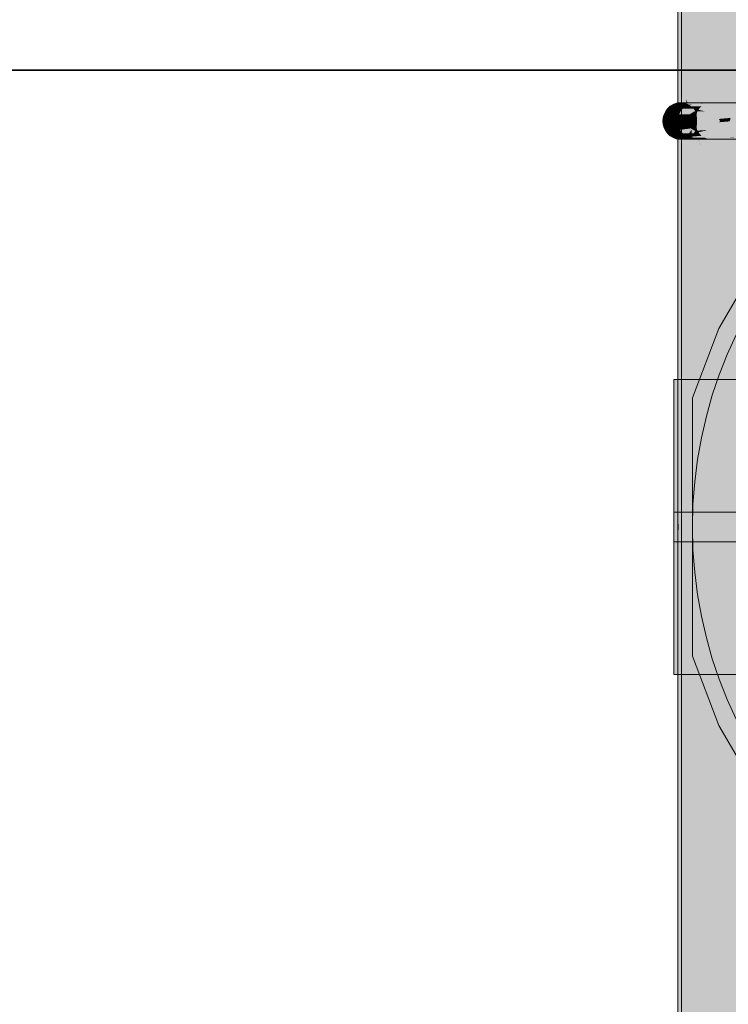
# Model space of a CAD drawing. Extents: x -299 to 601, y -39 to 381.
# Tile 184 of 252: x -82.44 to -80.52, y 137.62 to 140.28. Entities that reach past the tile are written whole.
import ezdxf

# ---------------------------------------------------------------- set-up
doc = ezdxf.new("R2010")
doc.units = 0
doc.layers.get('0').update_dxf_attribs({"lineweight": 35})
for name, color, linetype, lineweight, true_color in [('A_Wand_allgemein', 7, 'Continuous', 35, 0x585858), ('L_Bauteil', 7, 'Continuous', 5, 0xababab), ('L_Bauteil-Shading', 7, 'Continuous', 5, 0xababab)]:
    doc.layers.add(name, color=color, linetype=linetype, lineweight=lineweight, true_color=true_color)

# ---------------------------------------------------------------- blocks, each defined once
blk = doc.blocks.new('Shading-A06HSX62NL', base_point=(-79.7579, 137.3093))
at = {"layer": 'L_Bauteil-Shading', "color": 252, "true_color": 0x8c9299}
for points in [[(-80.5064, 140.2723), (-80.5205, 141.2578), (-80.5642, 140.3422), (-80.5642, 141.3071)], [(-80.5061, 140.8704), (-80.5234, 140.838), (-80.4526, 137.1074), (-80.5234, 139.6473)], [(-80.5234, 140.838), (-80.5549, 140.779), (-80.5234, 139.6473)], [(-80.5234, 139.6473), (-80.5549, 140.779), (-80.5234, 136.3083), (-80.5549, 136.3083)], [(-80.5642, 140.058), (-80.5034, 140.0647), (-80.5642, 140.3422), (-80.5064, 140.2723)], [(-80.5642, 140.058), (-80.5642, 140.0567), (-80.5034, 140.0647), (-80.5033, 140.0576)], [(-80.5642, 140.0567), (-80.5642, 139.8338), (-80.5033, 140.0576), (-80.4983, 139.7105)], [(-80.5642, 139.8338), (-80.5642, 137.4196), (-80.4983, 139.7105), (-80.4658, 137.4394)], [(-80.4526, 137.1074), (-80.5234, 139.6473), (-80.4526, 136.3083), (-80.5234, 136.3083)]]:
    blk.add_solid(points, dxfattribs=at)
at = {"layer": 'L_Bauteil-Shading', "color": 8, "true_color": 0x7b8086}
for points in [[(-80.5549, 140.779), (-80.5744, 140.715), (-80.5549, 136.3083), (-80.5744, 138.5278)], [(-80.5744, 140.715), (-80.593, 140.6537), (-80.5744, 138.5278)], [(-80.593, 140.6537), (-80.6179, 140.5713), (-80.5744, 138.5278), (-80.6179, 140.2689)], [(-80.6179, 140.5713), (-80.6249, 140.5482), (-80.6179, 140.2689)], [(-80.6179, 140.2689), (-80.6249, 140.5482), (-80.6179, 136.3083), (-80.6249, 136.3083)], [(-80.5973, 140.0575), (-80.6088, 140.4374), (-80.6347, 140.0664), (-80.6347, 140.4928)], [(-80.6088, 140.4374), (-80.5973, 140.0575), (-80.6004, 140.4196)], [(-80.5973, 140.0575), (-80.5708, 140.0579), (-80.6004, 140.4196), (-80.5801, 140.3762)], [(-80.5801, 140.3762), (-80.5708, 140.0579), (-80.5642, 140.3422), (-80.5642, 140.058)], [(-80.5744, 138.5278), (-80.6179, 140.2689), (-80.5744, 136.3083), (-80.6179, 136.3083)], [(-80.6347, 140.0664), (-80.6347, 140.0576), (-80.6322, 140.058)], [(-80.5973, 140.0575), (-80.6347, 140.0664), (-80.6319, 140.057)], [(-80.6322, 140.058), (-80.6347, 140.0576), (-80.6319, 140.057), (-80.6345, 140.057)], [(-80.6027, 139.9591), (-80.6347, 140.0576), (-80.6347, 139.9596)], [(-80.6022, 139.9591), (-80.6319, 140.057), (-80.6027, 139.9591), (-80.6345, 140.057)], [(-80.6319, 140.057), (-80.5962, 139.9393), (-80.5973, 140.0575)], [(-80.5962, 139.9393), (-80.5642, 139.8338), (-80.5973, 140.0575), (-80.5708, 140.0579)], [(-80.5642, 140.058), (-80.5708, 140.0579), (-80.5642, 140.0567), (-80.5707, 140.0576)], [(-80.5707, 140.0576), (-80.5642, 139.8338), (-80.5642, 140.0567)], [(-80.6347, 139.959), (-80.6007, 139.9532), (-80.6347, 139.9596), (-80.6027, 139.9591)], [(-80.6231, 137.4096), (-80.5962, 139.9393), (-80.6347, 139.959), (-80.6007, 139.9532)], [(-80.6231, 137.4096), (-80.6347, 139.959), (-80.6347, 137.4076)], [(-80.6004, 139.9531), (-80.6022, 139.9591), (-80.6007, 139.9532), (-80.6027, 139.9591)], [(-80.6007, 139.9532), (-80.5962, 139.9393), (-80.6004, 139.9531)], [(-80.574, 137.4179), (-80.5962, 139.9393), (-80.6231, 137.4096)], [(-80.5642, 139.8338), (-80.5962, 139.9393), (-80.5642, 137.4196), (-80.574, 137.4179)], [(-80.5744, 136.3083), (-80.5549, 136.3083), (-80.5744, 138.5278)]]:
    blk.add_solid(points, dxfattribs=at)
at = {"layer": 'L_Bauteil-Shading', "color": 251, "true_color": 0x686d72}
for points in [[(-80.6536, 140.6164), (-80.6586, 140.6493), (-80.6536, 140.2575), (-80.6586, 140.3083)], [(-80.6475, 140.5763), (-80.6536, 140.6164), (-80.6463, 140.1835), (-80.6536, 140.2575)], [(-80.6475, 140.5763), (-80.6463, 140.1835), (-80.6403, 140.5294), (-80.6347, 140.0664)], [(-80.6371, 140.4248), (-80.6249, 136.3083), (-80.6249, 140.5482)], [(-80.6403, 140.5294), (-80.6347, 140.0664), (-80.6347, 140.4928)], [(-80.6446, 140.0616), (-80.6446, 140.3483), (-80.6486, 140.0597), (-80.6486, 140.3083)], [(-80.6446, 140.3483), (-80.6446, 136.3083), (-80.6367, 140.2868), (-80.6367, 136.3083)], [(-80.656, 140.0573), (-80.656, 140.2822), (-80.6586, 140.0573), (-80.6586, 140.3083)], [(-80.6468, 140.0574), (-80.6468, 140.1883), (-80.656, 140.0573), (-80.656, 140.2822)], [(-80.6367, 136.3083), (-80.6249, 136.3083), (-80.6367, 140.2868)], [(-80.6468, 140.1883), (-80.6468, 140.0574), (-80.6463, 140.1835), (-80.6459, 140.0574)], [(-80.6347, 140.0664), (-80.6463, 140.1835), (-80.6347, 140.0576), (-80.6459, 140.0574)], [(-80.656, 139.9593), (-80.656, 140.0573), (-80.6586, 139.9593), (-80.6586, 140.0573)], [(-80.6468, 140.0574), (-80.656, 140.0573), (-80.6468, 139.9591), (-80.6552, 139.9592)], [(-80.6552, 139.9592), (-80.656, 140.0573), (-80.656, 139.9593)], [(-80.6354, 140.056), (-80.6363, 140.0564), (-80.6495, 140.053), (-80.6411, 140.0564)], [(-80.6354, 140.056), (-80.6495, 140.053), (-80.6415, 140.0534)], [(-80.6446, 139.955), (-80.6446, 140.0616), (-80.6486, 139.9568), (-80.6486, 140.0597)], [(-80.6459, 140.0574), (-80.6468, 140.0574), (-80.6456, 139.9591), (-80.6468, 139.9591)], [(-80.6347, 140.0576), (-80.6459, 140.0574), (-80.6347, 139.959), (-80.6456, 139.9591)], [(-80.6306, 140.0539), (-80.6354, 140.056), (-80.6415, 140.0534)], [(-80.6297, 140.053), (-80.6291, 140.0533), (-80.6415, 140.0534), (-80.6306, 140.0539)], [(-80.6363, 140.0564), (-80.6354, 140.056), (-80.6344, 140.0564)], [(-80.6354, 140.056), (-80.5879, 140.0564), (-80.6344, 140.0564)], [(-80.6354, 140.056), (-80.6306, 140.0539), (-80.5879, 140.0564), (-80.5943, 140.0556)], [(-80.6286, 140.053), (-80.6163, 140.053), (-80.6306, 140.0539), (-80.5943, 140.0556)], [(-80.6163, 140.053), (-80.5863, 140.053), (-80.5943, 140.0556), (-80.5783, 140.0564)], [(-80.5943, 140.0556), (-80.5783, 140.0564), (-80.5879, 140.0564)], [(-80.6415, 140.0534), (-80.6495, 140.053), (-80.6424, 140.053)], [(-80.6297, 140.053), (-80.6415, 140.0534), (-80.6424, 140.053)], [(-80.6286, 140.053), (-80.6291, 140.0533), (-80.6297, 140.053)], [(-80.6586, 139.9593), (-80.6586, 138.9483), (-80.656, 139.9593), (-80.656, 138.9222)], [(-80.6468, 138.9883), (-80.6552, 139.9592), (-80.656, 138.9222), (-80.656, 139.9593)], [(-80.6552, 139.9592), (-80.6468, 138.9883), (-80.6468, 139.9591)], [(-80.6355, 139.9605), (-80.6291, 139.9633), (-80.6495, 139.9635), (-80.6297, 139.9635)], [(-80.6355, 139.9605), (-80.6495, 139.9635), (-80.6411, 139.9602)], [(-80.6486, 138.9483), (-80.6446, 138.9883), (-80.6486, 139.9568), (-80.6446, 139.955)], [(-80.6456, 139.9591), (-80.6468, 139.9591), (-80.638, 137.4076), (-80.6468, 137.4074)], [(-80.6347, 139.959), (-80.6456, 139.9591), (-80.6347, 137.4076), (-80.638, 137.4076)], [(-80.6355, 139.9605), (-80.6411, 139.9602), (-80.6363, 139.9602)], [(-80.6355, 139.9605), (-80.6363, 139.9602), (-80.6122, 139.9619), (-80.6071, 139.9602)], [(-80.6286, 139.9635), (-80.6355, 139.9605), (-80.6169, 139.9635), (-80.6122, 139.9619)], [(-80.6291, 139.9633), (-80.6286, 139.9635), (-80.6297, 139.9635)], [(-80.6122, 139.9619), (-80.6061, 139.9623), (-80.6169, 139.9635), (-80.6163, 139.9635)], [(-80.6061, 139.9623), (-80.5863, 139.9635), (-80.6163, 139.9635)], [(-80.6071, 139.9602), (-80.5879, 139.9602), (-80.6122, 139.9619), (-80.6061, 139.9623)], [(-80.5879, 139.9602), (-80.5783, 139.9602), (-80.6061, 139.9623), (-80.5863, 139.9635)], [(-80.6468, 138.9883), (-80.656, 138.9222), (-80.6546, 138.9083)], [(-80.6468, 137.4074), (-80.6468, 138.9883), (-80.656, 137.4073), (-80.656, 138.8943)], [(-80.6486, 138.8683), (-80.6446, 138.8283), (-80.6486, 138.9483), (-80.6446, 138.9883)], [(-80.6586, 138.9483), (-80.6586, 138.8683), (-80.656, 138.9222), (-80.656, 138.8943)], [(-80.656, 138.9222), (-80.656, 138.8943), (-80.6546, 138.9083)], [(-80.6586, 138.8683), (-80.6586, 137.4073), (-80.656, 138.8943), (-80.656, 137.4073)], [(-80.6446, 138.8283), (-80.6486, 138.8683), (-80.6446, 137.4116), (-80.6486, 137.4097)]]:
    blk.add_solid(points, dxfattribs=at)
at = {"layer": 'L_Bauteil-Shading', "color": 168, "true_color": 0x0a0a0d}
for points in [[(-78.2186, 138.9083), (-79.4186, 140.1583), (-80.6186, 138.9083)], [(-80.6186, 138.9083), (-79.4186, 140.1583), (-79.6188, 140.1421)], [(-80.6186, 138.9083), (-79.6188, 140.1421), (-79.8139, 140.0941)], [(-79.8139, 140.0941), (-79.9987, 140.0155), (-80.6186, 138.9083)], [(-80.6186, 138.9083), (-79.9987, 140.0155), (-80.1686, 139.9083)], [(-80.6186, 138.9083), (-80.1686, 139.9083), (-80.3191, 139.7752)], [(-80.3191, 139.7752), (-80.4463, 139.6198), (-80.6186, 138.9083)], [(-80.6186, 138.9083), (-80.4463, 139.6198), (-80.547, 139.446)], [(-80.6186, 138.9083), (-80.547, 139.446), (-80.6186, 139.2583)], [(-80.6186, 138.5583), (-80.547, 138.3706), (-80.6186, 138.9083)], [(-80.6186, 138.9083), (-80.547, 138.3706), (-80.4463, 138.1968)], [(-80.6186, 138.9083), (-80.4463, 138.1968), (-80.3191, 138.0413)], [(-80.3191, 138.0413), (-80.1686, 137.9083), (-80.6186, 138.9083)], [(-80.6186, 138.9083), (-80.1686, 137.9083), (-79.9987, 137.8011)], [(-80.6186, 138.9083), (-79.9987, 137.8011), (-79.8139, 137.7224)], [(-79.8139, 137.7224), (-79.6188, 137.6744), (-80.6186, 138.9083)], [(-80.6186, 138.9083), (-79.6188, 137.6744), (-79.4186, 137.6583)], [(-80.6186, 138.9083), (-79.4186, 137.6583), (-78.2186, 138.9083)]]:
    blk.add_solid(points, dxfattribs=at)
at = {"layer": 'L_Bauteil-Shading', "color": 251, "true_color": 0x62666b}
for points in [[(-80.6411, 140.0564), (-80.6709, 140.053), (-80.6495, 140.053)], [(-80.6411, 140.0564), (-80.6472, 140.0564), (-80.6709, 140.053), (-80.6686, 140.0539)], [(-80.6607, 140.0564), (-80.6623, 140.0564), (-80.6636, 140.0545), (-80.6686, 140.0539)], [(-80.6583, 140.0564), (-80.6607, 140.0564), (-80.6606, 140.0548), (-80.6636, 140.0545)], [(-80.6606, 140.0548), (-80.6528, 140.0557), (-80.6583, 140.0564), (-80.6511, 140.0564)], [(-80.6528, 140.0557), (-80.6472, 140.0564), (-80.6511, 140.0564)], [(-80.6495, 139.9635), (-80.6709, 139.9635), (-80.6577, 139.9614), (-80.6686, 139.9626)], [(-80.6636, 139.9621), (-80.6686, 139.9626), (-80.6612, 139.9605), (-80.6623, 139.9602)], [(-80.6594, 139.9609), (-80.6606, 139.9617), (-80.6612, 139.9605), (-80.6636, 139.9621)], [(-80.6612, 139.9605), (-80.6623, 139.9602), (-80.6607, 139.9602)], [(-80.6583, 139.9602), (-80.6594, 139.9609), (-80.6607, 139.9602), (-80.6612, 139.9605)], [(-80.6577, 139.9614), (-80.6606, 139.9617), (-80.6594, 139.9609)], [(-80.6511, 139.9602), (-80.6528, 139.9608), (-80.6594, 139.9609), (-80.6577, 139.9614)], [(-80.6511, 139.9602), (-80.6594, 139.9609), (-80.6583, 139.9602)], [(-80.6411, 139.9602), (-80.6495, 139.9635), (-80.6472, 139.9602), (-80.6577, 139.9614)], [(-80.6472, 139.9602), (-80.6528, 139.9608), (-80.6511, 139.9602)]]:
    blk.add_solid(points, dxfattribs=at)
at = {"layer": 'L_Bauteil-Shading', "color": 251, "true_color": 0x61656a}
for points in [[(-80.6586, 140.0573), (-80.6623, 140.0564), (-80.6606, 140.0564)], [(-80.6606, 140.0564), (-80.6623, 140.0564), (-80.6607, 140.0564)], [(-80.6583, 140.0564), (-80.6579, 140.0565), (-80.6607, 140.0564), (-80.6606, 140.0564)], [(-80.6579, 140.0565), (-80.6561, 140.0573), (-80.6606, 140.0564), (-80.6586, 140.0573)], [(-80.6511, 140.0564), (-80.6492, 140.0568), (-80.6583, 140.0564), (-80.6579, 140.0565)], [(-80.6492, 140.0568), (-80.6475, 140.0573), (-80.6579, 140.0565), (-80.6561, 140.0573)], [(-80.6472, 140.0564), (-80.6492, 140.0568), (-80.6511, 140.0564)], [(-80.6472, 140.0564), (-80.6385, 140.057), (-80.6492, 140.0568), (-80.6375, 140.0573)], [(-80.6375, 140.0573), (-80.6475, 140.0573), (-80.6492, 140.0568)], [(-80.6411, 140.0564), (-80.6385, 140.057), (-80.6472, 140.0564)], [(-80.6607, 139.9602), (-80.6623, 139.9602), (-80.6586, 139.9593)], [(-80.6564, 139.9594), (-80.6583, 139.9602), (-80.6586, 139.9593), (-80.6607, 139.9602)], [(-80.6564, 139.9594), (-80.6586, 139.9593), (-80.6561, 139.9593)], [(-80.6494, 139.9598), (-80.6511, 139.9602), (-80.6564, 139.9594), (-80.6583, 139.9602)], [(-80.6475, 139.9593), (-80.6494, 139.9598), (-80.6561, 139.9593), (-80.6564, 139.9594)], [(-80.6472, 139.9602), (-80.6511, 139.9602), (-80.6447, 139.96), (-80.6494, 139.9598)], [(-80.6447, 139.96), (-80.6494, 139.9598), (-80.6375, 139.9593), (-80.6475, 139.9593)], [(-80.6447, 139.96), (-80.6411, 139.9602), (-80.6472, 139.9602)], [(-80.6385, 139.9596), (-80.6411, 139.9602), (-80.6447, 139.96)], [(-80.6447, 139.96), (-80.6375, 139.9593), (-80.6385, 139.9596)]]:
    blk.add_solid(points, dxfattribs=at)
at = {"layer": 'L_Bauteil-Shading', "color": 251, "true_color": 0x686c72}
for points in [[(-80.6549, 140.0573), (-80.6586, 140.0573), (-80.6549, 139.9765), (-80.6586, 139.9593)], [(-80.6375, 139.9593), (-80.6375, 140.0573), (-80.6549, 139.9593), (-80.6549, 139.9765)], [(-80.6375, 140.0573), (-80.6549, 140.0573), (-80.6549, 139.9765)], [(-80.6759, 140.0175), (-80.6986, 140.0083), (-80.6768, 140.0083)], [(-80.6977, 140.0175), (-80.6986, 140.0083), (-80.6759, 140.0175)], [(-80.6986, 140.0083), (-80.6977, 139.9991), (-80.6768, 140.0083)], [(-80.6768, 140.0083), (-80.6977, 139.9991), (-80.6759, 139.9991)], [(-80.6549, 139.9765), (-80.6586, 139.9593), (-80.6549, 139.9593)]]:
    blk.add_solid(points, dxfattribs=at)
at = {"layer": 'L_Bauteil-Shading', "color": 251, "true_color": 0x65696f}
for points in [[(-80.6385, 140.057), (-80.6411, 140.0564), (-80.6365, 140.0564)], [(-80.6365, 140.0564), (-80.6411, 140.0564), (-80.6363, 140.0564)], [(-80.6365, 140.0564), (-80.6375, 140.0573), (-80.6385, 140.057)], [(-80.6365, 140.0564), (-80.634, 140.0565), (-80.6375, 140.0573), (-80.6309, 140.0573)], [(-80.6365, 140.0564), (-80.6363, 140.0564), (-80.634, 140.0565), (-80.6344, 140.0564)], [(-80.6344, 140.0564), (-80.5879, 140.0564), (-80.634, 140.0565), (-80.5759, 140.0573)], [(-80.634, 140.0565), (-80.5748, 140.0573), (-80.6309, 140.0573)], [(-80.5879, 140.0564), (-80.5783, 140.0564), (-80.5759, 140.0573), (-80.5748, 140.0573)], [(-80.6572, 140.0482), (-80.6855, 140.042), (-80.6639, 140.042)], [(-80.6787, 140.0482), (-80.6855, 140.042), (-80.6572, 140.0482)], [(-80.6855, 139.9746), (-80.6787, 139.9684), (-80.6639, 139.9746)], [(-80.6639, 139.9746), (-80.6787, 139.9684), (-80.6572, 139.9684)], [(-80.6411, 139.9602), (-80.6385, 139.9596), (-80.6363, 139.9602)], [(-80.6067, 139.9601), (-80.6363, 139.9602), (-80.6375, 139.9593), (-80.6385, 139.9596)], [(-80.6067, 139.9601), (-80.6375, 139.9593), (-80.6052, 139.9598)], [(-80.6052, 139.9598), (-80.6375, 139.9593), (-80.603, 139.9593)], [(-80.6071, 139.9602), (-80.6363, 139.9602), (-80.6067, 139.9601)], [(-80.5879, 139.9602), (-80.6071, 139.9602), (-80.5862, 139.9601), (-80.6067, 139.9601)], [(-80.5862, 139.9601), (-80.6067, 139.9601), (-80.6052, 139.9598)], [(-80.5862, 139.9601), (-80.6052, 139.9598), (-80.5757, 139.9593), (-80.603, 139.9593)], [(-80.5862, 139.9601), (-80.5783, 139.9602), (-80.5879, 139.9602)], [(-80.5757, 139.9593), (-80.5748, 139.9593), (-80.5862, 139.9601), (-80.5783, 139.9602)]]:
    blk.add_solid(points, dxfattribs=at)
at = {"layer": 'L_Bauteil-Shading', "color": 8, "true_color": 0x797e85}
for points in [[(-80.6209, 140.0573), (-80.6375, 140.0573), (-80.6209, 139.9852), (-80.6375, 139.9593)], [(-80.6209, 140.0573), (-80.6209, 139.9852), (-80.6134, 140.0573), (-80.6134, 139.997)], [(-80.6134, 139.997), (-80.5992, 140.0191), (-80.6134, 140.0573), (-80.5992, 140.0573)], [(-80.5992, 139.9593), (-80.5748, 139.9593), (-80.5992, 140.0191), (-80.5748, 140.0573)], [(-80.5992, 140.0191), (-80.5748, 140.0573), (-80.5992, 140.0573)], [(-80.6134, 139.9593), (-80.5992, 139.9593), (-80.6134, 139.997), (-80.5992, 140.0191)], [(-80.6209, 139.9852), (-80.6375, 139.9593), (-80.6209, 139.9593)], [(-80.6209, 139.9852), (-80.6209, 139.9593), (-80.6134, 139.997), (-80.6134, 139.9593)]]:
    blk.add_solid(points, dxfattribs=at)
at = {"layer": 'L_Bauteil-Shading', "color": 8, "true_color": 0x6e7379}
for points in [[(-80.5522, 140.0564), (-80.5783, 140.0564), (-80.5293, 140.0548), (-80.5863, 140.053)], [(-80.5293, 140.0548), (-80.5863, 140.053), (-80.5049, 140.053)], [(-80.476, 140.0564), (-80.5522, 140.0564), (-80.5293, 140.0548)], [(-80.5049, 140.053), (-80.476, 140.0564), (-80.5293, 140.0548)], [(-80.5049, 139.9635), (-80.5863, 139.9635), (-80.5264, 139.962), (-80.5783, 139.9602)], [(-80.5264, 139.962), (-80.5783, 139.9602), (-80.5522, 139.9602)], [(-80.5522, 139.9602), (-80.476, 139.9602), (-80.4954, 139.9631), (-80.4776, 139.9609)], [(-80.5522, 139.9602), (-80.4954, 139.9631), (-80.5264, 139.962)], [(-80.5264, 139.962), (-80.4954, 139.9631), (-80.5049, 139.9635), (-80.4989, 139.9635)]]:
    blk.add_solid(points, dxfattribs=at)
at = {"layer": 'L_Bauteil-Shading', "color": 8, "true_color": 0x696e73}
for points in [[(-80.5725, 140.0573), (-80.5748, 140.0573), (-80.5564, 140.0566), (-80.5783, 140.0564)], [(-80.5564, 140.0566), (-80.5783, 140.0564), (-80.5522, 140.0564)], [(-80.4728, 140.0573), (-80.5725, 140.0573), (-80.5564, 140.0566)], [(-80.476, 140.0564), (-80.4728, 140.0573), (-80.5522, 140.0564), (-80.5564, 140.0566)], [(-80.5783, 139.9602), (-80.5748, 139.9593), (-80.5522, 139.9602), (-80.5719, 139.9593)], [(-80.5678, 139.9594), (-80.5748, 139.9593), (-80.5682, 139.9593)], [(-80.5662, 139.9596), (-80.5719, 139.9593), (-80.5678, 139.9594)], [(-80.5447, 139.9596), (-80.5678, 139.9594), (-80.5264, 139.9593), (-80.5682, 139.9593)], [(-80.5447, 139.9596), (-80.5608, 139.9598), (-80.5678, 139.9594), (-80.5662, 139.9596)], [(-80.5522, 139.9602), (-80.5608, 139.9598), (-80.476, 139.9602), (-80.5447, 139.9596)], [(-80.5264, 139.9593), (-80.4728, 139.9593), (-80.5447, 139.9596), (-80.476, 139.9602)]]:
    blk.add_solid(points, dxfattribs=at)
at = {"layer": 'L_Bauteil-Shading', "color": 252, "true_color": 0x8a8f97}
for points in [[(-80.5264, 140.0573), (-80.5748, 140.0573), (-80.5264, 140.0058), (-80.5748, 139.9593)], [(-80.5087, 140.0228), (-80.5087, 140.0573), (-80.5264, 140.0058), (-80.5264, 140.0573)], [(-80.5264, 140.0058), (-80.5748, 139.9593), (-80.5264, 139.9593)], [(-80.5087, 139.9593), (-80.5087, 140.0228), (-80.5264, 139.9593), (-80.5264, 140.0058)]]:
    blk.add_solid(points, dxfattribs=at)
at = {"layer": 'L_Bauteil-Shading', "color": 251, "true_color": 0x676b71}
for points in [[(-80.6733, 140.0346), (-80.6911, 140.0346), (-80.6778, 140.0319), (-80.6952, 140.0263)], [(-80.6778, 140.0319), (-80.6952, 140.0263), (-80.6872, 140.0263)], [(-80.6735, 140.0263), (-80.6694, 140.0346), (-80.6872, 140.0263), (-80.6778, 140.0319)], [(-80.6694, 140.0346), (-80.6733, 140.0346), (-80.6778, 140.0319)], [(-80.6872, 139.9902), (-80.6952, 139.9902), (-80.6811, 139.9866), (-80.6911, 139.982)], [(-80.6811, 139.9866), (-80.6911, 139.982), (-80.6733, 139.982)], [(-80.6735, 139.9902), (-80.6872, 139.9902), (-80.6811, 139.9866)], [(-80.6694, 139.982), (-80.6735, 139.9902), (-80.6733, 139.982), (-80.6811, 139.9866)]]:
    blk.add_solid(points, dxfattribs=at)
at = {"layer": 'L_Bauteil-Shading', "color": 251, "true_color": 0x666a70}
for points in [[(-80.6678, 140.0367), (-80.6639, 140.042), (-80.6733, 140.0346), (-80.6911, 140.0346)], [(-80.6855, 140.042), (-80.6911, 140.0346), (-80.6639, 140.042)], [(-80.6694, 140.0346), (-80.6678, 140.0367), (-80.6733, 140.0346)], [(-80.6733, 139.982), (-80.6911, 139.982), (-80.6712, 139.9811), (-80.6855, 139.9746)], [(-80.6639, 139.9746), (-80.6678, 139.9798), (-80.6855, 139.9746), (-80.6712, 139.9811)], [(-80.6694, 139.982), (-80.6733, 139.982), (-80.6712, 139.9811)], [(-80.6678, 139.9798), (-80.6694, 139.982), (-80.6712, 139.9811)]]:
    blk.add_solid(points, dxfattribs=at)
at = {"layer": 'L_Bauteil-Shading', "color": 251, "true_color": 0x64686d}
for points in [[(-80.6495, 140.053), (-80.6787, 140.0482), (-80.6572, 140.0482)], [(-80.6709, 140.053), (-80.6787, 140.0482), (-80.6495, 140.053)], [(-80.6787, 139.9684), (-80.6709, 139.9635), (-80.6572, 139.9684)], [(-80.6572, 139.9684), (-80.6709, 139.9635), (-80.6495, 139.9635)]]:
    blk.add_solid(points, dxfattribs=at)
at = {"layer": 'L_Bauteil-Shading', "color": 8, "true_color": 0x767b82}
for points in [[(-80.6664, 140.0346), (-80.6694, 140.0346), (-80.6633, 140.0276), (-80.6735, 140.0263)], [(-80.6633, 140.0276), (-80.6735, 140.0263), (-80.6627, 140.0263)], [(-80.6596, 140.028), (-80.6581, 140.0346), (-80.6633, 140.0276), (-80.6664, 140.0346)], [(-80.66, 140.0263), (-80.6596, 140.028), (-80.6627, 140.0263), (-80.6633, 140.0276)], [(-80.6536, 140.0287), (-80.6596, 140.028), (-80.6548, 140.0263), (-80.66, 140.0263)], [(-80.6536, 140.0287), (-80.6506, 140.0346), (-80.6596, 140.028), (-80.6581, 140.0346)], [(-80.6536, 140.0287), (-80.6548, 140.0263), (-80.6144, 140.0335), (-80.6149, 140.0332)], [(-80.6149, 140.0332), (-80.6548, 140.0263), (-80.6262, 140.0263)], [(-80.6536, 140.0287), (-80.6144, 140.0335), (-80.6506, 140.0346), (-80.6126, 140.0346)], [(-80.6103, 140.034), (-80.6149, 140.0332), (-80.609, 140.0263), (-80.6262, 140.0263)], [(-80.6149, 140.0332), (-80.6103, 140.034), (-80.6144, 140.0335)], [(-80.6144, 140.0335), (-80.6103, 140.034), (-80.6126, 140.0346), (-80.6105, 140.0346)], [(-80.6052, 140.0346), (-80.6105, 140.0346), (-80.6103, 140.034)], [(-80.6079, 140.0287), (-80.6052, 140.0346), (-80.6103, 140.034)], [(-80.6103, 140.034), (-80.609, 140.0263), (-80.6079, 140.0287)], [(-80.6627, 139.9902), (-80.6735, 139.9902), (-80.6662, 139.9824), (-80.6694, 139.982)], [(-80.6662, 139.9824), (-80.6694, 139.982), (-80.6664, 139.982)], [(-80.6506, 139.982), (-80.6518, 139.9844), (-80.6664, 139.982), (-80.6662, 139.9824)], [(-80.6518, 139.9844), (-80.6548, 139.9902), (-80.6662, 139.9824), (-80.6627, 139.9902)], [(-80.6518, 139.9844), (-80.623, 139.9883), (-80.6548, 139.9902), (-80.6262, 139.9902)], [(-80.6518, 139.9844), (-80.6128, 139.9821), (-80.623, 139.9883)], [(-80.6105, 139.982), (-80.6518, 139.9844), (-80.6506, 139.982)], [(-80.623, 139.9883), (-80.609, 139.9902), (-80.6262, 139.9902)], [(-80.6128, 139.9821), (-80.609, 139.9902), (-80.623, 139.9883)], [(-80.6128, 139.9821), (-80.6105, 139.982), (-80.609, 139.9902), (-80.6079, 139.9879)], [(-80.6052, 139.982), (-80.6079, 139.9879), (-80.6105, 139.982)]]:
    blk.add_solid(points, dxfattribs=at)
at = {"layer": 'L_Bauteil-Shading', "color": 8, "true_color": 0x74797f}
for points in [[(-80.6678, 140.0367), (-80.6694, 140.0346), (-80.6666, 140.0349)], [(-80.6666, 140.0349), (-80.6694, 140.0346), (-80.6664, 140.0346)], [(-80.6574, 140.0359), (-80.6544, 140.042), (-80.6678, 140.0367), (-80.6639, 140.042)], [(-80.6574, 140.0359), (-80.6678, 140.0367), (-80.6666, 140.0349)], [(-80.6581, 140.0346), (-80.6574, 140.0359), (-80.6664, 140.0346), (-80.6666, 140.0349)], [(-80.6506, 140.0346), (-80.6489, 140.0368), (-80.6581, 140.0346), (-80.6574, 140.0359)], [(-80.6489, 140.0368), (-80.6448, 140.042), (-80.6574, 140.0359), (-80.6544, 140.042)], [(-80.6105, 140.0346), (-80.6145, 140.0404), (-80.6506, 140.0346), (-80.6489, 140.0368)], [(-80.6145, 140.0404), (-80.6155, 140.042), (-80.6489, 140.0368), (-80.6448, 140.042)], [(-80.6, 140.042), (-80.6155, 140.042), (-80.6145, 140.0404)], [(-80.6022, 140.0387), (-80.6, 140.042), (-80.611, 140.0352), (-80.6145, 140.0404)], [(-80.6105, 140.0346), (-80.6052, 140.0346), (-80.611, 140.0352), (-80.6022, 140.0387)], [(-80.6664, 139.982), (-80.6694, 139.982), (-80.6678, 139.9798)], [(-80.6465, 139.9768), (-80.6506, 139.982), (-80.6678, 139.9798), (-80.6664, 139.982)], [(-80.6465, 139.9768), (-80.6678, 139.9798), (-80.6639, 139.9746)], [(-80.6465, 139.9768), (-80.6639, 139.9746), (-80.6448, 139.9746)], [(-80.611, 139.9812), (-80.6105, 139.982), (-80.6465, 139.9768), (-80.6506, 139.982)], [(-80.6155, 139.9746), (-80.611, 139.9812), (-80.6448, 139.9746), (-80.6465, 139.9768)], [(-80.6155, 139.9746), (-80.6, 139.9746), (-80.6108, 139.9812), (-80.6022, 139.9778)], [(-80.6155, 139.9746), (-80.6108, 139.9812), (-80.611, 139.9812)], [(-80.6052, 139.982), (-80.6105, 139.982), (-80.611, 139.9812)], [(-80.6022, 139.9778), (-80.6052, 139.982), (-80.6108, 139.9812)]]:
    blk.add_solid(points, dxfattribs=at)
at = {"layer": 'L_Bauteil-Shading', "color": 8, "true_color": 0x71757b}
for points in [[(-80.6491, 140.0482), (-80.6572, 140.0482), (-80.6536, 140.0429), (-80.6639, 140.042)], [(-80.6536, 140.0429), (-80.6639, 140.042), (-80.6544, 140.042)], [(-80.6448, 140.042), (-80.6427, 140.0438), (-80.6544, 140.042), (-80.6536, 140.0429)], [(-80.6427, 140.0438), (-80.6378, 140.0482), (-80.6536, 140.0429), (-80.6491, 140.0482)], [(-80.6155, 140.042), (-80.6194, 140.0459), (-80.6448, 140.042), (-80.6427, 140.0438)], [(-80.6194, 140.0459), (-80.6216, 140.0482), (-80.6427, 140.0438), (-80.6378, 140.0482)], [(-80.5936, 140.0482), (-80.6216, 140.0482), (-80.6194, 140.0459)], [(-80.6, 140.042), (-80.5936, 140.0482), (-80.6155, 140.042), (-80.6194, 140.0459)], [(-80.6448, 139.9746), (-80.6639, 139.9746), (-80.6399, 139.9703), (-80.6572, 139.9684)], [(-80.6174, 139.9727), (-80.6155, 139.9746), (-80.6399, 139.9703), (-80.6448, 139.9746)], [(-80.5936, 139.9684), (-80.6, 139.9746), (-80.6216, 139.9684), (-80.6174, 139.9727)], [(-80.6, 139.9746), (-80.6155, 139.9746), (-80.6174, 139.9727)], [(-80.6399, 139.9703), (-80.6572, 139.9684), (-80.6378, 139.9684)], [(-80.6216, 139.9684), (-80.6174, 139.9727), (-80.6378, 139.9684), (-80.6399, 139.9703)]]:
    blk.add_solid(points, dxfattribs=at)
at = {"layer": 'L_Bauteil-Shading', "color": 8, "true_color": 0x6d7177}
for points in [[(-80.6424, 140.053), (-80.6495, 140.053), (-80.6483, 140.0488), (-80.6572, 140.0482)], [(-80.6483, 140.0488), (-80.6572, 140.0482), (-80.6491, 140.0482)], [(-80.6378, 140.0482), (-80.6353, 140.0497), (-80.6491, 140.0482), (-80.6483, 140.0488)], [(-80.6353, 140.0497), (-80.6297, 140.053), (-80.6483, 140.0488), (-80.6424, 140.053)], [(-80.6216, 140.0482), (-80.6248, 140.0504), (-80.6378, 140.0482), (-80.6353, 140.0497)], [(-80.6248, 140.0504), (-80.6286, 140.053), (-80.6353, 140.0497), (-80.6297, 140.053)], [(-80.6163, 140.053), (-80.6286, 140.053), (-80.626, 140.0512)], [(-80.6248, 140.0504), (-80.5863, 140.053), (-80.626, 140.0512), (-80.6163, 140.053)], [(-80.5936, 140.0482), (-80.5863, 140.053), (-80.6216, 140.0482), (-80.6248, 140.0504)], [(-80.6378, 139.9684), (-80.6572, 139.9684), (-80.6322, 139.965), (-80.6495, 139.9635)], [(-80.6322, 139.965), (-80.6495, 139.9635), (-80.6297, 139.9635)], [(-80.6256, 139.9656), (-80.6216, 139.9684), (-80.6322, 139.965), (-80.6378, 139.9684)], [(-80.6286, 139.9635), (-80.6256, 139.9656), (-80.6297, 139.9635), (-80.6322, 139.965)], [(-80.626, 139.9653), (-80.6286, 139.9635), (-80.6173, 139.9637), (-80.6169, 139.9635)], [(-80.6163, 139.9635), (-80.6256, 139.9656), (-80.626, 139.9653)], [(-80.5936, 139.9684), (-80.6216, 139.9684), (-80.6256, 139.9656)], [(-80.6163, 139.9635), (-80.5863, 139.9635), (-80.6256, 139.9656), (-80.5936, 139.9684)], [(-80.6169, 139.9635), (-80.6163, 139.9635), (-80.6173, 139.9637)]]:
    blk.add_solid(points, dxfattribs=at)
at = {"layer": 'L_Bauteil-Shading', "color": 252, "true_color": 0x858b92}
for points in [[(-80.6079, 140.0287), (-80.609, 140.0263), (-80.6075, 140.0265)], [(-80.6075, 140.0265), (-80.6052, 140.0346), (-80.6079, 140.0287)], [(-80.6075, 140.0265), (-80.5705, 140.0293), (-80.6052, 140.0346), (-80.5851, 140.0346)], [(-80.6075, 140.0265), (-80.6075, 140.0263), (-80.5705, 140.0293), (-80.5703, 140.0292)], [(-80.5703, 140.0292), (-80.6075, 140.0263), (-80.5624, 140.0263)], [(-80.5705, 140.0293), (-80.5005, 140.0346), (-80.5851, 140.0346)], [(-80.5703, 140.0292), (-80.5005, 140.0346), (-80.5705, 140.0293)], [(-80.5005, 140.0346), (-80.5703, 140.0292), (-80.5067, 140.0263), (-80.5624, 140.0263)], [(-80.6075, 140.0265), (-80.609, 140.0263), (-80.6075, 140.0263)], [(-80.6075, 139.9902), (-80.609, 139.9902), (-80.6079, 139.9879)], [(-80.6052, 139.982), (-80.6075, 139.9902), (-80.6079, 139.9879)], [(-80.6075, 139.9902), (-80.6052, 139.982), (-80.5624, 139.9902), (-80.5793, 139.9841)], [(-80.6052, 139.982), (-80.5851, 139.982), (-80.5793, 139.9841)], [(-80.5851, 139.982), (-80.5005, 139.982), (-80.5064, 139.99), (-80.503, 139.9878)], [(-80.5851, 139.982), (-80.5064, 139.99), (-80.5793, 139.9841)], [(-80.5793, 139.9841), (-80.5064, 139.99), (-80.5624, 139.9902), (-80.5067, 139.9902)]]:
    blk.add_solid(points, dxfattribs=at)
at = {"layer": 'L_Bauteil-Shading', "color": 252, "true_color": 0x81868d}
for points in [[(-80.6022, 140.0387), (-80.6052, 140.0346), (-80.5894, 140.0357)], [(-80.5894, 140.0357), (-80.6052, 140.0346), (-80.5851, 140.0346)], [(-80.4958, 140.042), (-80.6, 140.042), (-80.5894, 140.0357), (-80.6022, 140.0387)], [(-80.5005, 140.0346), (-80.4958, 140.042), (-80.5851, 140.0346), (-80.5894, 140.0357)], [(-80.5851, 139.982), (-80.6052, 139.982), (-80.6022, 139.9778)], [(-80.5005, 139.982), (-80.5851, 139.982), (-80.6, 139.9746), (-80.6022, 139.9778)], [(-80.5005, 139.982), (-80.6, 139.9746), (-80.4958, 139.9746)]]:
    blk.add_solid(points, dxfattribs=at)
at = {"layer": 'L_Bauteil-Shading', "color": 8, "true_color": 0x7c8187}
for points in [[(-80.49, 140.0482), (-80.6, 140.042), (-80.4958, 140.042)], [(-80.5936, 140.0482), (-80.6, 140.042), (-80.49, 140.0482)], [(-80.6, 139.9746), (-80.5936, 139.9684), (-80.4958, 139.9746)], [(-80.4958, 139.9746), (-80.5936, 139.9684), (-80.49, 139.9684)]]:
    blk.add_solid(points, dxfattribs=at)
at = {"layer": 'L_Bauteil-Shading', "color": 8, "true_color": 0x757a81}
for points in [[(-80.5049, 140.053), (-80.5863, 140.053), (-80.4988, 140.0524), (-80.5936, 140.0482)], [(-80.49, 140.0482), (-80.4862, 140.0509), (-80.5936, 140.0482), (-80.4988, 140.0524)], [(-80.5936, 139.9684), (-80.5863, 139.9635), (-80.49, 139.9684)], [(-80.4862, 139.9656), (-80.49, 139.9684), (-80.5049, 139.9635), (-80.5863, 139.9635)]]:
    blk.add_solid(points, dxfattribs=at)
at = {"layer": 'L_Bauteil-Shading', "color": 251, "true_color": 0x676c71}
for points in [[(-80.6872, 140.0263), (-80.6952, 140.0263), (-80.6946, 140.0186), (-80.6977, 140.0175)], [(-80.6735, 140.0263), (-80.6977, 140.0175), (-80.6759, 140.0175)], [(-80.6735, 140.0263), (-80.6872, 140.0263), (-80.6946, 140.0186)], [(-80.6957, 139.9991), (-80.6977, 139.9991), (-80.6896, 139.9928), (-80.6952, 139.9902)], [(-80.6759, 139.9991), (-80.6957, 139.9991), (-80.6896, 139.9928)], [(-80.6896, 139.9928), (-80.6952, 139.9902), (-80.6872, 139.9902)], [(-80.6735, 139.9902), (-80.6759, 139.9991), (-80.6872, 139.9902), (-80.6896, 139.9928)]]:
    blk.add_solid(points, dxfattribs=at)
at = {"layer": 'L_Bauteil-Shading', "color": 8, "true_color": 0x797e84}
for points in [[(-80.6601, 140.0175), (-80.6759, 140.0175), (-80.6588, 140.0108), (-80.6768, 140.0083)], [(-80.6583, 140.0083), (-80.6588, 140.0108), (-80.6768, 140.0083)], [(-80.6597, 140.0083), (-80.6768, 140.0083), (-80.6603, 140.0013), (-80.6759, 139.9991)], [(-80.6603, 140.0013), (-80.6759, 139.9991), (-80.6605, 139.9991)], [(-80.6575, 139.9991), (-80.6577, 140.0017), (-80.6605, 139.9991), (-80.6603, 140.0013)], [(-80.6577, 140.0017), (-80.6583, 140.0083), (-80.6603, 140.0013), (-80.6597, 140.0083)], [(-80.6581, 140.0109), (-80.6575, 140.0175), (-80.6588, 140.0108), (-80.6601, 140.0175)], [(-80.6583, 140.0083), (-80.6581, 140.0109), (-80.6588, 140.0108)], [(-80.6583, 140.0083), (-80.6373, 140.0083), (-80.6581, 140.0109), (-80.6356, 140.0141)], [(-80.6577, 140.0017), (-80.6363, 140.0048), (-80.6583, 140.0083), (-80.6373, 140.0083)], [(-80.6581, 140.0109), (-80.6356, 140.0141), (-80.6575, 140.0175), (-80.6345, 140.0175)], [(-80.6575, 139.9991), (-80.6345, 139.9991), (-80.6577, 140.0017), (-80.6363, 140.0048)], [(-80.6373, 140.0083), (-80.6121, 140.0083), (-80.6356, 140.0141), (-80.6113, 140.0175)], [(-80.6363, 140.0048), (-80.6121, 140.0083), (-80.6373, 140.0083)], [(-80.6345, 139.9991), (-80.6113, 139.9991), (-80.6363, 140.0048), (-80.6121, 140.0083)], [(-80.6356, 140.0141), (-80.6113, 140.0175), (-80.6345, 140.0175)]]:
    blk.add_solid(points, dxfattribs=at)
at = {"layer": 'L_Bauteil-Shading', "color": 8, "true_color": 0x787d84}
for points in [[(-80.6627, 140.0263), (-80.6735, 140.0263), (-80.661, 140.0195), (-80.6759, 140.0175)], [(-80.66, 140.0196), (-80.6759, 140.0175), (-80.6601, 140.0175)], [(-80.66, 140.0196), (-80.66, 140.0263), (-80.661, 140.0195), (-80.6627, 140.0263)], [(-80.6575, 140.0175), (-80.6567, 140.02), (-80.6601, 140.0175), (-80.66, 140.0196)], [(-80.6567, 140.02), (-80.6548, 140.0263), (-80.66, 140.0196), (-80.66, 140.0263)], [(-80.6575, 140.0175), (-80.6345, 140.0175), (-80.6567, 140.02), (-80.6286, 140.0237)], [(-80.6567, 140.02), (-80.6286, 140.0237), (-80.6548, 140.0263), (-80.6262, 140.0263)], [(-80.6345, 140.0175), (-80.6113, 140.0175), (-80.6286, 140.0237), (-80.609, 140.0263)], [(-80.6286, 140.0237), (-80.609, 140.0263), (-80.6262, 140.0263)], [(-80.6605, 139.9991), (-80.6759, 139.9991), (-80.6623, 139.9918), (-80.6735, 139.9902)], [(-80.6623, 139.9918), (-80.6735, 139.9902), (-80.6627, 139.9902)], [(-80.6548, 139.9902), (-80.6556, 139.9928), (-80.6627, 139.9902), (-80.6623, 139.9918)], [(-80.6556, 139.9928), (-80.6575, 139.9991), (-80.6623, 139.9918), (-80.6605, 139.9991)], [(-80.6556, 139.9928), (-80.6318, 139.9962), (-80.6575, 139.9991), (-80.6345, 139.9991)], [(-80.6548, 139.9902), (-80.6262, 139.9902), (-80.6556, 139.9928), (-80.6318, 139.9962)], [(-80.6318, 139.9962), (-80.6113, 139.9991), (-80.6345, 139.9991)], [(-80.6262, 139.9902), (-80.609, 139.9902), (-80.6318, 139.9962), (-80.6113, 139.9991)]]:
    blk.add_solid(points, dxfattribs=at)
at = {"layer": 'L_Bauteil-Shading', "color": 252, "true_color": 0x898f96}
for points in [[(-80.6064, 140.0175), (-80.6113, 140.0175), (-80.6061, 140.0088), (-80.6121, 140.0083)], [(-80.6061, 140.0088), (-80.6121, 140.0083), (-80.6061, 140.0083)], [(-80.6061, 140.0083), (-80.6121, 140.0083), (-80.6064, 139.9995), (-80.6113, 139.9991)], [(-80.6064, 140.0175), (-80.6061, 140.0088), (-80.5485, 140.0175), (-80.5467, 140.0139)], [(-80.6061, 140.0083), (-80.6064, 139.9995), (-80.5438, 140.0083), (-80.5456, 140.0049)], [(-80.6064, 139.9995), (-80.6064, 139.9991), (-80.5456, 140.0049), (-80.5485, 139.9991)], [(-80.6061, 140.0088), (-80.6061, 140.0083), (-80.5467, 140.0139), (-80.5438, 140.0083)], [(-80.5467, 140.0139), (-80.515, 140.0167), (-80.5485, 140.0175), (-80.5147, 140.0175)], [(-80.5485, 139.9991), (-80.5147, 139.9991), (-80.5456, 140.0049), (-80.5172, 140.0074)], [(-80.5438, 140.0083), (-80.5174, 140.0083), (-80.5467, 140.0139), (-80.515, 140.0167)], [(-80.5456, 140.0049), (-80.5172, 140.0074), (-80.5438, 140.0083), (-80.5174, 140.0083)], [(-80.6064, 139.9995), (-80.6113, 139.9991), (-80.6064, 139.9991)]]:
    blk.add_solid(points, dxfattribs=at)
at = {"layer": 'L_Bauteil-Shading', "color": 252, "true_color": 0x888e95}
for points in [[(-80.6075, 140.0263), (-80.609, 140.0263), (-80.6065, 140.0179), (-80.6113, 140.0175)], [(-80.6065, 140.0179), (-80.6113, 140.0175), (-80.6064, 140.0175)], [(-80.6075, 140.0263), (-80.6065, 140.0179), (-80.5624, 140.0263), (-80.5557, 140.0221)], [(-80.6065, 140.0179), (-80.6064, 140.0175), (-80.5557, 140.0221), (-80.5485, 140.0175)], [(-80.5557, 140.0221), (-80.507, 140.0261), (-80.5624, 140.0263), (-80.5067, 140.0263)], [(-80.5485, 140.0175), (-80.5147, 140.0175), (-80.5557, 140.0221), (-80.507, 140.0261)], [(-80.6064, 139.9991), (-80.6113, 139.9991), (-80.6074, 139.9904), (-80.609, 139.9902)], [(-80.6074, 139.9904), (-80.609, 139.9902), (-80.6075, 139.9902)], [(-80.6074, 139.9904), (-80.6075, 139.9902), (-80.5552, 139.9949), (-80.5624, 139.9902)], [(-80.6064, 139.9991), (-80.6074, 139.9904), (-80.5485, 139.9991), (-80.5552, 139.9949)], [(-80.5624, 139.9902), (-80.5067, 139.9902), (-80.5552, 139.9949), (-80.5141, 139.9984)], [(-80.5552, 139.9949), (-80.5141, 139.9984), (-80.5485, 139.9991), (-80.5147, 139.9991)]]:
    blk.add_solid(points, dxfattribs=at)
at = {"layer": 'L_Bauteil-Shading', "color": 254, "true_color": 0xefebdc}
for points in [[(-79.4186, 138.9083), (-80.4578, 139.5083), (-80.5777, 139.2189)], [(-79.4186, 138.9083), (-80.5777, 139.2189), (-80.6186, 138.9083)], [(-79.4186, 138.9083), (-80.6186, 138.9083), (-80.5777, 138.5977)], [(-79.4186, 138.9083), (-80.5777, 138.5977), (-80.4578, 138.3083)]]:
    blk.add_solid(points, dxfattribs=at)
at = {"layer": 'L_Bauteil-Shading', "color": 178, "true_color": 0x000840}
for points in [[(-80.6686, 139.3083), (-80.6686, 138.5083), (-80.6446, 138.5083)], [(-80.6686, 139.3083), (-80.6446, 138.5083), (-80.6446, 139.3083)], [(-80.6546, 139.3083), (-80.6586, 139.3083), (-80.6546, 139.176)], [(-80.6546, 139.176), (-80.6586, 139.3083), (-80.6546, 138.5083), (-80.6586, 138.5083)], [(-80.6354, 139.3083), (-80.6546, 139.3083), (-80.6354, 138.5312), (-80.6546, 139.176)], [(-80.6347, 138.5083), (-80.6347, 139.3083), (-80.6354, 138.5312), (-80.6354, 139.3083)], [(-80.6546, 138.5083), (-80.6354, 138.5083), (-80.6546, 139.176), (-80.6354, 138.5312)], [(-80.6354, 138.5083), (-80.6347, 138.5083), (-80.6354, 138.5312)]]:
    blk.add_solid(points, dxfattribs=at)
at = {"layer": 'L_Bauteil-Shading', "color": 178, "true_color": 0x00094b}
for points in [[(-80.6303, 139.1476), (-80.6446, 139.3083), (-80.6303, 138.5083), (-80.6446, 138.5083)], [(-80.6303, 139.3083), (-80.6446, 139.3083), (-80.6303, 139.1476)], [(-80.6206, 139.1476), (-80.6347, 139.3083), (-80.6206, 138.5083), (-80.6347, 138.5083)], [(-80.6206, 139.3083), (-80.6347, 139.3083), (-80.6206, 139.1476)], [(-80.6051, 139.3083), (-80.6303, 139.3083), (-80.6051, 138.8645), (-80.6303, 139.1476)], [(-80.6132, 139.3083), (-80.6206, 139.3083), (-80.6132, 139.0642), (-80.6206, 139.1476)], [(-80.5956, 138.8645), (-80.5956, 139.3083), (-80.6132, 139.0642), (-80.6132, 139.3083)], [(-80.5734, 138.5083), (-80.5734, 139.3083), (-80.6051, 138.8645), (-80.6051, 139.3083)], [(-80.5956, 138.8645), (-80.5682, 138.554), (-80.5956, 139.3083), (-80.5682, 139.3083)], [(-80.5682, 138.554), (-80.5642, 138.5083), (-80.5682, 139.3083), (-80.5642, 139.3083)], [(-80.6303, 138.5083), (-80.6051, 138.5083), (-80.6303, 139.1476), (-80.6051, 138.8645)], [(-80.6206, 139.1476), (-80.6206, 138.5083), (-80.6132, 139.0642), (-80.6132, 138.5083)], [(-80.6132, 138.5083), (-80.5956, 138.5083), (-80.6132, 139.0642), (-80.5956, 138.8645)], [(-80.6051, 138.5083), (-80.5734, 138.5083), (-80.6051, 138.8645)], [(-80.5956, 138.8645), (-80.5956, 138.5083), (-80.5682, 138.554), (-80.5682, 138.5083)], [(-80.5682, 138.5083), (-80.5642, 138.5083), (-80.5682, 138.554)]]:
    blk.add_solid(points, dxfattribs=at)
at = {"layer": 'L_Bauteil-Shading', "color": 168, "true_color": 0x000b56}
for points in [[(-80.522, 138.9521), (-80.5734, 139.3083), (-80.522, 138.5083), (-80.5734, 138.5083)], [(-80.522, 139.3083), (-80.5734, 139.3083), (-80.522, 138.9521)], [(-80.5132, 138.9521), (-80.5642, 139.3083), (-80.5132, 138.5083), (-80.5642, 138.5083)], [(-80.5132, 139.3083), (-80.5642, 139.3083), (-80.5132, 138.9521)], [(-80.4811, 139.3083), (-80.522, 139.3083), (-80.4811, 138.669), (-80.522, 138.9521)], [(-80.522, 138.5083), (-80.4811, 138.5083), (-80.522, 138.9521), (-80.4811, 138.669)]]:
    blk.add_solid(points, dxfattribs=at)
at = {"layer": 'L_Bauteil-Shading', "color": 253, "true_color": 0xa3a9b2}
for points in [[(-80.6686, 138.9483), (-80.6636, 138.9103), (-80.6586, 138.9483)], [(-80.6633, 138.9083), (-80.6686, 138.9483), (-80.6646, 138.9083)], [(-80.6686, 138.9483), (-80.6686, 138.9083), (-80.6646, 138.9083)], [(-80.6636, 138.9103), (-80.6633, 138.9083), (-80.6526, 138.9483), (-80.6578, 138.9083)], [(-80.6636, 138.9103), (-80.6526, 138.9483), (-80.6586, 138.9483)], [(-78.1796, 138.9104), (-80.6526, 138.9483), (-78.1793, 138.9083), (-80.6578, 138.9083)], [(-78.1846, 138.9483), (-80.6526, 138.9483), (-78.1796, 138.9104)], [(-80.6686, 138.8683), (-80.6633, 138.9083), (-80.6646, 138.9083)], [(-80.6686, 138.8683), (-80.6646, 138.9083), (-80.6686, 138.9083)], [(-80.6633, 138.9083), (-80.6636, 138.9063), (-80.6526, 138.8683), (-80.6586, 138.8683)], [(-80.6633, 138.9083), (-80.6526, 138.8683), (-80.6578, 138.9083)], [(-78.1796, 138.9063), (-80.6578, 138.9083), (-78.1846, 138.8683), (-80.6526, 138.8683)], [(-78.1793, 138.9083), (-80.6578, 138.9083), (-78.1796, 138.9063)], [(-80.6636, 138.9063), (-80.6686, 138.8683), (-80.6586, 138.8683)]]:
    blk.add_solid(points, dxfattribs=at)
blk = doc.blocks.new('Wand-A06HSXAKNL', base_point=(-231.6084, 136.1464))
at = {"color": 0, "linetype": 'ByBlock', "lineweight": -2, "ltscale": 0.35}
blk.add_line((135.3032, 140.1464), (-231.6084, 140.1464), dxfattribs=at)
blk = doc.blocks.new('FKRS-EU_DE_125_Z00-A06HSXLYNL', base_point=(-82.3676, 136.3083))
at = {"color": 9, "linetype": 'ByBlock', "lineweight": -2, "ltscale": 0.13, "true_color": 0xbfc7d1}
for p, q in [((-80.6586, 144.3083), (-80.6586, 136.3083)), ((-80.6486, 144.3083), (-80.6486, 136.3083)), ((-80.6623, 140.0564), (-80.6709, 140.053)), ((-80.6586, 140.0573), (-80.6623, 140.0564)), ((-80.6375, 140.0573), (-80.6586, 140.0573)), ((-80.6586, 140.0573), (-80.6586, 139.9593)), ((-80.5748, 140.0573), (-80.6375, 140.0573)), ((-80.4728, 140.0573), (-80.5748, 140.0573)), ((-80.6911, 140.0346), (-80.6952, 140.0263)), ((-80.6855, 140.042), (-80.6911, 140.0346)), ((-80.6787, 140.0482), (-80.6855, 140.042)), ((-80.6709, 140.053), (-80.6787, 140.0482)), ((-80.6977, 140.0175), (-80.6986, 140.0083)), ((-80.6986, 140.0083), (-80.6977, 139.9991)), ((-80.6952, 140.0263), (-80.6977, 140.0175)), ((-80.6977, 139.9991), (-80.6952, 139.9902)), ((-80.6952, 139.9902), (-80.6911, 139.982)), ((-80.6911, 139.982), (-80.6855, 139.9746)), ((-80.6855, 139.9746), (-80.6787, 139.9684)), ((-80.6787, 139.9684), (-80.6709, 139.9635)), ((-80.6709, 139.9635), (-80.6623, 139.9602)), ((-80.6623, 139.9602), (-80.6586, 139.9593)), ((-80.6586, 139.9593), (-80.6375, 139.9593)), ((-80.6375, 139.9593), (-80.5748, 139.9593)), ((-80.5748, 139.9593), (-80.4728, 139.9593)), ((-78.1686, 138.9483), (-80.6686, 138.9483)), ((-80.6686, 138.9483), (-80.6686, 138.9248)), ((-80.6686, 138.9248), (-80.6686, 138.8917)), ((-80.6686, 138.8917), (-80.6686, 138.8683)), ((-80.6686, 138.8683), (-78.1686, 138.8683))]:
    blk.add_line(p, q, dxfattribs=at)
at = {"color": 168, "linetype": 'ByBlock', "lineweight": -2, "ltscale": 0.13, "true_color": 0x0a0a0d}
for p, q in [((-80.4463, 139.6198), (-80.547, 139.446)), ((-80.547, 139.446), (-80.6186, 139.2583)), ((-80.6186, 139.2583), (-80.6186, 138.9083)), ((-80.6186, 138.9083), (-80.6186, 138.5583)), ((-80.6186, 138.5583), (-80.547, 138.3706)), ((-80.547, 138.3706), (-80.4463, 138.1968))]:
    blk.add_line(p, q, dxfattribs=at)
at = {"color": 176, "linetype": 'ByBlock', "lineweight": -2, "ltscale": 0.13, "true_color": 0x000f75}
for p, q in [((-80.6446, 139.3083), (-80.6686, 139.3083)), ((-80.6686, 139.3083), (-80.6686, 138.5083)), ((-80.6347, 139.3083), (-80.6586, 139.3083)), ((-80.6586, 139.3083), (-80.6586, 138.5083)), ((-80.5734, 139.3083), (-80.6446, 139.3083)), ((-80.5642, 139.3083), (-80.6347, 139.3083)), ((-80.4579, 139.3083), (-80.5734, 139.3083)), ((-80.4496, 139.3083), (-80.5642, 139.3083)), ((-80.6686, 138.5083), (-80.6446, 138.5083)), ((-80.6586, 138.5083), (-80.6347, 138.5083)), ((-80.6446, 138.5083), (-80.5734, 138.5083)), ((-80.6347, 138.5083), (-80.5642, 138.5083)), ((-80.5734, 138.5083), (-80.4579, 138.5083)), ((-80.5642, 138.5083), (-80.4496, 138.5083))]:
    blk.add_line(p, q, dxfattribs=at)
at = {"color": 254, "linetype": 'ByBlock', "lineweight": -2, "ltscale": 0.13, "true_color": 0xefebdc}
blk.add_circle((-79.4186, 138.9083), 1.2, dxfattribs=at)

msp = doc.modelspace()

# ---------------------------------------------------------------- block references
at = {"layer": 'A_Wand_allgemein', "ltscale": 0.35}
msp.add_blockref('Wand-A06HSXAKNL', (-231.6084, 136.1464), dxfattribs=at)
at = {"layer": 'L_Bauteil'}
msp.add_blockref('Shading-A06HSX62NL', (-79.7579, 137.3093), dxfattribs=at)
at = {"layer": 'L_Bauteil', "ltscale": 0.13}
msp.add_blockref('FKRS-EU_DE_125_Z00-A06HSXLYNL', (-82.3676, 136.3083), dxfattribs=at)

doc.saveas('drawing.dxf')
